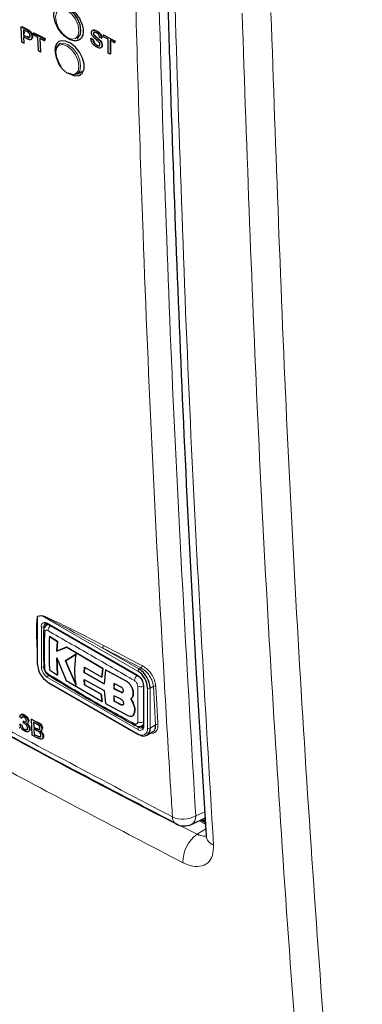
# Paper-space layout 'Blatt2' of a CAD drawing. Header units: millimetres. Extents: x 5 to 418, y 2 to 292.
# Tile 7 of 77: x 145.66 to 153.51, y 117.89 to 140.43. Entities that reach past the tile are written whole.
import ezdxf

# ---------------------------------------------------------------- set-up
doc = ezdxf.new("R2010")
doc.units = ezdxf.units.MM

psp = doc.layouts.new('Blatt2')

# ---------------------------------------------------------------- linework, layer by layer
at = {"color": 7, "linetype": 'Continuous', "lineweight": 25}
for p, q in [((145.701, 140.267), (145.715, 140.276)), ((145.713, 139.915), (145.701, 140.267)), ((145.701, 140.267), (145.82, 140.204)), ((145.715, 140.276), (145.834, 140.213)), ((145.826, 140.161), (145.748, 140.202)), ((145.748, 140.202), (145.752, 140.076)), ((145.762, 140.195), (145.765, 140.117)), ((145.752, 140.076), (145.766, 140.085)), ((145.752, 140.076), (145.831, 140.035)), ((145.833, 139.993), (145.754, 140.036)), ((145.754, 140.036), (145.758, 139.891)), ((145.868, 140.175), (145.882, 140.185)), ((145.921, 139.975), (145.935, 139.985)), ((145.946, 140.038), (145.959, 140.047)), ((145.976, 140.122), (145.989, 140.131)), ((145.977, 140.081), (145.976, 140.122)), ((145.976, 140.122), (146.229, 139.988)), ((146.081, 140.026), (145.977, 140.081)), ((145.989, 140.131), (146.243, 139.997)), ((146.091, 139.715), (146.081, 140.026)), ((146.23, 139.947), (146.126, 140.002)), ((146.126, 140.002), (146.137, 139.691)), ((146.229, 139.988), (146.243, 139.997)), ((146.229, 139.988), (146.23, 139.947)), ((146.243, 139.997), (146.243, 139.975)), ((146.976, 140), (146.999, 140.013)), ((147.294, 140.001), (147.301, 140.005)), ((147.294, 140.001), (147.34, 139.977)), ((147.301, 140.005), (147.347, 139.981)), ((147.34, 139.977), (147.347, 139.981)), ((147.352, 140.115), (147.356, 140.117)), ((147.364, 140.077), (147.368, 140.08)), ((147.419, 140.174), (147.421, 140.175)), ((147.539, 140.005), (147.493, 140.029)), ((147.539, 140.005), (147.545, 140.008)), ((147.584, 140.082), (147.588, 140.084)), ((147.584, 140.04), (147.584, 140.082)), ((147.584, 140.082), (147.837, 139.947)), ((147.688, 139.985), (147.584, 140.04)), ((147.688, 139.667), (147.688, 139.985)), ((145.758, 139.891), (145.713, 139.915)), ((145.758, 139.891), (145.771, 139.9)), ((146.23, 139.947), (146.244, 139.956)), ((146.59, 139.885), (146.576, 139.877)), ((147.428, 139.843), (147.434, 139.847)), ((147.491, 139.961), (147.498, 139.965)), ((147.547, 139.844), (147.554, 139.848)), ((147.837, 139.905), (147.734, 139.961)), ((147.734, 139.961), (147.734, 139.643)), ((147.741, 139.957), (147.741, 139.647)), ((147.837, 139.947), (147.844, 139.951)), ((147.837, 139.947), (147.837, 139.905)), ((147.837, 139.905), (147.844, 139.91)), ((147.842, 139.953), (147.844, 139.951)), ((147.844, 139.951), (147.844, 139.91)), ((146.137, 139.691), (146.091, 139.715)), ((146.137, 139.691), (146.149, 139.699)), ((147.734, 139.643), (147.688, 139.667)), ((147.734, 139.643), (147.741, 139.647)), ((146.976, 139.184), (147.101, 139.256)), ((146.313, 126.592), (146.283, 126.575)), ((146.308, 126.597), (148.373, 125.405)), ((146.062, 126.297), (146.062, 125.684)), ((146.344, 126.31), (146.346, 126.311)), ((146.528, 126.195), (146.344, 126.31)), ((146.346, 126.311), (146.529, 126.196)), ((146.514, 125.973), (146.528, 126.195)), ((146.738, 126.065), (146.514, 125.973)), ((146.529, 126.196), (146.516, 125.974)), ((146.516, 125.974), (146.739, 126.066)), ((146.528, 126.195), (146.529, 126.196)), ((146.738, 126.065), (146.739, 126.066)), ((147.566, 125.579), (146.738, 126.065)), ((146.739, 126.066), (147.568, 125.58)), ((146.51, 125.82), (146.731, 125.304)), ((146.528, 125.43), (146.51, 125.82)), ((146.512, 125.821), (146.529, 125.431)), ((146.514, 125.973), (146.516, 125.974)), ((146.957, 125.904), (146.713, 125.756)), ((146.715, 125.756), (146.958, 125.905)), ((146.344, 125.545), (146.528, 125.43)), ((146.713, 125.756), (146.954, 125.198)), ((146.713, 125.756), (146.715, 125.756)), ((146.956, 125.199), (146.715, 125.756)), ((147.138, 125.485), (147.148, 125.607)), ((147.15, 125.608), (147.14, 125.486)), ((147.148, 125.607), (147.543, 125.384)), ((147.543, 125.384), (147.566, 125.579)), ((147.568, 125.58), (147.544, 125.385)), ((147.566, 125.579), (147.568, 125.58)), ((147.628, 125.545), (147.597, 125.23)), ((147.628, 125.545), (147.629, 125.546)), ((148.103, 125.288), (147.628, 125.545)), ((147.629, 125.546), (148.105, 125.289)), ((146.528, 125.43), (146.529, 125.431)), ((147.138, 125.485), (147.14, 125.486)), ((147.597, 125.23), (147.138, 125.485)), ((147.138, 125.327), (147.597, 125.072)), ((147.148, 125.204), (147.138, 125.327)), ((147.139, 125.328), (147.149, 125.205)), ((147.14, 125.486), (147.599, 125.231)), ((147.543, 125.384), (147.544, 125.385)), ((146.308, 125.258), (148.373, 124.066)), ((146.731, 125.304), (147.55, 124.823)), ((147.148, 125.204), (147.149, 125.205)), ((147.526, 124.991), (147.148, 125.204)), ((147.149, 125.205), (147.528, 124.992)), ((147.828, 125.233), (147.822, 125.117)), ((147.822, 125.117), (147.824, 125.118)), ((147.822, 125.117), (147.985, 125.036)), ((147.824, 125.118), (147.83, 125.234)), ((147.986, 125.037), (147.824, 125.118)), ((147.989, 125.151), (147.828, 125.233)), ((148.495, 125.195), (148.495, 124.28)), ((147.526, 124.991), (147.528, 124.992)), ((147.55, 124.823), (147.526, 124.991)), ((147.528, 124.992), (147.551, 124.824)), ((147.597, 125.072), (147.627, 124.78)), ((147.822, 124.957), (147.828, 124.832)), ((147.984, 124.876), (147.822, 124.957)), ((147.83, 124.833), (147.823, 124.957)), ((148.261, 124.789), (148.207, 124.886)), ((148.208, 124.887), (148.209, 124.887)), ((148.209, 124.887), (148.262, 124.79)), ((148.263, 125.014), (148.265, 125.015)), ((147.55, 124.823), (147.551, 124.824)), ((147.627, 124.78), (148.138, 124.505)), ((147.828, 124.832), (147.83, 124.833)), ((147.828, 124.832), (147.989, 124.75)), ((147.991, 124.751), (147.83, 124.833)), ((148.261, 124.789), (148.262, 124.79)), ((145.708, 124.442), (145.665, 124.47)), ((145.7, 124.525), (145.685, 124.515)), ((145.708, 124.442), (145.721, 124.451)), ((145.758, 124.509), (145.771, 124.519)), ((145.931, 124.416), (145.944, 124.425)), ((145.952, 124.054), (145.931, 124.416)), ((145.931, 124.416), (146.057, 124.348)), ((148.244, 124.496), (148.246, 124.497)), ((148.277, 124.533), (148.278, 124.534)), ((145.652, 124.216), (145.665, 124.225)), ((145.67, 124.3), (145.683, 124.309)), ((145.67, 124.3), (145.713, 124.282)), ((145.713, 124.282), (145.726, 124.291)), ((145.747, 124.331), (145.749, 124.37)), ((145.749, 124.37), (145.762, 124.379)), ((145.756, 124.366), (145.769, 124.375)), ((145.78, 124.183), (145.793, 124.192)), ((145.842, 124.324), (145.857, 124.334)), ((145.859, 124.366), (145.872, 124.375)), ((145.885, 124.196), (145.898, 124.205)), ((146.045, 124.314), (145.981, 124.349)), ((145.981, 124.349), (145.987, 124.238)), ((145.987, 124.238), (146.001, 124.247)), ((145.987, 124.238), (146.057, 124.2)), ((146.064, 124.156), (145.99, 124.196)), ((145.99, 124.196), (145.997, 124.071)), ((146.097, 124.183), (146.11, 124.192)), ((146.174, 124.195), (146.187, 124.204)), ((148.463, 124.269), (148.493, 124.286)), ((145.861, 124.134), (145.876, 124.144)), ((146.078, 123.986), (145.952, 124.054)), ((145.997, 124.071), (146.01, 124.08)), ((145.997, 124.071), (146.077, 124.028)), ((146.105, 124.014), (146.119, 124.023)), ((146.156, 124.15), (146.171, 124.161)), ((146.174, 123.965), (146.189, 123.976)), ((146.196, 124.023), (146.21, 124.033)), ((148.573, 124.05), (148.707, 124.127)), ((149.594, 122.011), (149.91, 122.157)), ((149.916, 122.053), (149.813, 122.112)), ((149.843, 122.126), (149.914, 122.086))]:
    psp.add_line(p, q, dxfattribs=at)
at = {"color": 7, "linetype": 'Continuous', "lineweight": 18}
for p, q in [((145.82, 140.204), (145.834, 140.213)), ((145.831, 140.035), (145.844, 140.044)), ((146.171, 126.788), (146.074, 126.772)), ((146.074, 126.772), (146.074, 125.668)), ((148.365, 125.521), (146.171, 126.788)), ((146.159, 125.619), (146.159, 126.533)), ((146.258, 126.558), (146.215, 126.533)), ((146.215, 126.533), (146.215, 125.619)), ((146.3, 126.615), (148.365, 125.423)), ((147.553, 126.055), (148.393, 125.57)), ((148.393, 125.57), (148.437, 125.595)), ((148.365, 124.182), (146.3, 125.374)), ((146.3, 125.276), (148.365, 124.084)), ((148.103, 125.288), (148.105, 125.289)), ((148.506, 125.178), (148.506, 124.264)), ((148.591, 124.215), (148.591, 125.129)), ((148.725, 125.174), (148.648, 125.129)), ((148.648, 125.129), (148.648, 124.215)), ((148.774, 124.288), (148.725, 125.174)), ((147.985, 125.036), (147.986, 125.037)), ((147.989, 124.75), (147.991, 124.751)), ((146.057, 124.348), (146.071, 124.358)), ((146.057, 124.2), (146.07, 124.21)), ((148.344, 124.259), (148.393, 124.231)), ((148.436, 124.256), (148.393, 124.231)), ((148.648, 124.215), (148.774, 124.288)), ((146.077, 124.028), (146.09, 124.037)), ((149.694, 122.203), (149.901, 122.298)), ((149.918, 122.017), (149.779, 122.097)), ((149.876, 122.141), (149.912, 122.121)), ((149.725, 121.784), (149.925, 121.908))]:
    psp.add_line(p, q, dxfattribs=at)
at = {"color": 7, "linetype": 'Continuous', "lineweight": 18, "flags": 128}
for points in [[(146.751, 140.642), (146.649, 140.678), (146.562, 140.661), (146.504, 140.594), (146.483, 140.487), (146.504, 140.357), (146.562, 140.223), (146.649, 140.106), (146.751, 140.023), (146.854, 139.987), (146.941, 140.004), (146.999, 140.071), (147.019, 140.178), (146.999, 140.308), (146.941, 140.442), (146.854, 140.559), (146.751, 140.642)], [(146.751, 139.206), (146.854, 139.171), (146.941, 139.188), (146.999, 139.255), (147.019, 139.361), (146.999, 139.491), (146.941, 139.625), (146.854, 139.743), (146.751, 139.825), (146.649, 139.861), (146.562, 139.844), (146.504, 139.777), (146.483, 139.671), (146.504, 139.54), (146.562, 139.407), (146.649, 139.289), (146.751, 139.206)], [(146.576, 139.877), (146.668, 139.895), (146.776, 139.857), (146.885, 139.77), (146.976, 139.646), (147.038, 139.504), (147.059, 139.367), (147.038, 139.254), (146.976, 139.184), (146.976, 139.184)]]:
    psp.add_lwpolyline(points, dxfattribs=at)
at = {"color": 7, "linetype": 'Continuous', "lineweight": 25, "flags": 128}
for points in [[(146.776, 140.673), (146.885, 140.586), (146.976, 140.462), (147.038, 140.321), (147.059, 140.184), (147.038, 140.071), (146.976, 140), (146.976, 140)], [(146.612, 139.359), (146.576, 139.415), (146.515, 139.556), (146.493, 139.694), (146.515, 139.806), (146.576, 139.877), (146.576, 139.877)], [(146.854, 139.172), (146.929, 139.147), (147.025, 139.155), (147.097, 139.208), (147.136, 139.298), (147.137, 139.417), (147.102, 139.551), (147.033, 139.684), (146.938, 139.802), (146.829, 139.892), (146.716, 139.942), (146.614, 139.948), (146.561, 139.929), (146.561, 139.929)], [(146.976, 139.184), (146.885, 139.166), (146.776, 139.204)]]:
    psp.add_lwpolyline(points, dxfattribs=at)
at = {"color": 7, "linetype": 'Continuous', "lineweight": 18}
for centre, radius, start, end in [((146.03, 126.753), 0.0473, 22.6547, 26.0853), ((146.128, 126.769), 0.0474, 22.968, 26.4077), ((146.245, 126.547), 0.0873, 50.7967, 189.214), ((146.187, 126.588), 0.0615, 242.6097, 297.3903), ((146.26, 126.448), 0.0483, 185.4723, 243.6173), ((146.296, 126.541), 0.0812, 127.2774, 185.4814), ((146.319, 126.613), 0.0192, 172.7442, 235.9436), ((146.464, 126.434), 0.154, 125.9042, 175.5829), ((147.516, 126.107), 0.0637, 305.3773, 359.8199), ((240.572, 303.864), 200.671, 242.38409, 242.66853), ((240.58, 303.88), 200.63, 242.38409, 242.66853), ((146.466, 125.633), 0.307, 182.6055, 237.3945), ((146.187, 125.674), 0.0615, 242.6097, 297.3903), ((146.461, 125.63), 0.246, 182.6055, 237.3945), ((148.426, 125.518), 0.0615, 122.6055, 177.3945), ((148.4, 125.647), 0.0641, 305.7475, 359.8464), ((146.361, 125.371), 0.0615, 122.6055, 177.3945), ((146.359, 125.457), 0.0488, 176.9633, 235.557), ((148.452, 125.29), 0.16, 128.0591, 175.9083), ((148.199, 125.164), 0.307, 2.6055, 57.3945), ((148.384, 125.421), 0.0191, 172.7016, 236.3692), ((148.435, 125.32), 0.16, 244.053, 291.9305), ((148.515, 125.197), 0.0201, 185.8575, 245.6111), ((148.619, 125.184), 0.0615, 242.6097, 297.3903), ((148.755, 125.123), 0.059, 65.2349, 120.7657), ((148.341, 124.312), 0.0483, 176.4643, 234.483), ((148.431, 124.496), 0.154, 244.3933, 294.1897), ((148.42, 124.25), 0.0873, 230.7967, 9.214), ((148.426, 124.179), 0.0615, 122.6055, 177.3945), ((148.453, 124.192), 0.14, 230.7967, 9.214), ((148.439, 124.292), 0.0761, 232.5875, 297.5638), ((148.515, 124.282), 0.0201, 185.6948, 245.6253), ((148.619, 124.269), 0.0615, 242.6097, 297.3903), ((148.804, 124.237), 0.0589, 65.253, 120.867), ((148.384, 124.082), 0.0192, 172.7442, 235.9436), ((149.405, 122.72), 0.592, 245.6558, 299.1837), ((149.339, 122.169), 0.178, 176.4011, 238.8326), ((149.494, 122.185), 0.201, 299.9621, 4.9775), ((150.203, 121.139), 0.803, 126.5373, 180.3231), ((150.191, 121.783), 0.262, 186.5202, 249.7652)]:
    psp.add_arc(centre, radius, start, end, dxfattribs=at)
at = {"color": 7, "linetype": 'Continuous', "lineweight": 25}
for centre, radius, start, end in [((146.357, 126.562), 0.099, 150.6194, 182.409), ((146.082, 125.686), 0.0201, 185.6948, 245.6253), ((146.565, 125.69), 0.492, 182.6055, 237.3945), ((146.26, 125.628), 0.0486, 183.0563, 243.1913), ((148.095, 125.104), 0.553, 2.6055, 57.3945), ((148.1, 125.107), 0.492, 2.6055, 57.3945), ((146.319, 125.274), 0.0192, 172.7442, 235.9436), ((148.492, 124.19), 0.157, 230.7967, 9.214), ((148.489, 124.339), 0.0989, 237.5906, 269.4202), ((148.381, 124.084), 0.0201, 245.6929, 305.6176), ((149.427, 122.374), 0.4, 242.6929, 294.8105)]:
    psp.add_arc(centre, radius, start, end, dxfattribs=at)
at = {"color": 7, "linetype": 'Continuous', "lineweight": 18}
for points, knots in [([(149.161, 122.18), (149.148, 122.391), (149.082, 123.442), (148.817, 127.869), (148.509, 134.227), (148.348, 139.795), (148.286, 141.933)], [0, 0, 0, 0, 0.032288, 0.161438, 0.678067, 1, 1, 1, 1]), ([(148.82, 141.943), (148.919, 138.627), (149.119, 131.995), (149.502, 125.467), (149.694, 122.203)], [0, 0, 0, 0, 0.4999, 1, 1, 1, 1]), ([(149.199, 141.349), (149.308, 137.959), (149.522, 131.299), (149.91, 124.752), (150.101, 121.537)], [0, 0, 0, 0, 0.508896, 1, 1, 1, 1]), ([(152.849, 107.092), (152.693, 108.758), (152.248, 113.523), (151.649, 121.472), (151.092, 130.961), (150.867, 137.372), (150.755, 140.577)], [0, 0, 0, 0, 0.151906, 0.434604, 0.717302, 1, 1, 1, 1]), ([(151.416, 140.594), (151.528, 137.392), (151.752, 130.986), (152.309, 121.505), (152.907, 113.562), (153.352, 108.8), (153.507, 107.136)], [0, 0, 0, 0, 0.282698, 0.565396, 0.848094, 1, 1, 1, 1]), ([(132.805, 131.623), (132.982, 131.508), (133.869, 130.937), (136.205, 129.464), (139.896, 127.243), (144.447, 124.657), (147.596, 123.003), (149.161, 122.18)], [0, 0, 0, 0, 0.0345662, 0.1728355, 0.4495496, 0.7262636, 1, 1, 1, 1]), ([(133.137, 131.36), (134.448, 130.521), (137.071, 128.843), (141.168, 126.416), (145.37, 124.052), (148.273, 122.54), (149.725, 121.784)], [0, 0, 0, 0, 0.249891, 0.5, 0.749891, 1, 1, 1, 1]), ([(149.4, 121.134), (147.945, 121.892), (145.036, 123.407), (140.886, 125.741), (136.776, 128.173), (134.145, 129.855), (132.771, 130.734)], [0, 0, 0, 0, 0.249891, 0.5, 0.738743, 1, 1, 1, 1]), ([(146.062, 125.993), (146.057, 126.12), (146.049, 126.304), (146.049, 126.519), (146.051, 126.628), (146.055, 126.692), (146.059, 126.73), (146.063, 126.755), (146.066, 126.769), (146.071, 126.774), (146.072, 126.774), (146.073, 126.774)], [0, 0, 0, 0, 0.470485, 0.682967, 0.812238, 0.890335, 0.937214, 0.965179, 0.993268, 0.998399, 1, 1, 1, 1]), ([(146.074, 126.772), (146.074, 126.771), (146.073, 126.771), (146.071, 126.763), (146.069, 126.748), (146.067, 126.728), (146.067, 126.715), (146.066, 126.708)], [0, 0, 0, 0, 0.0139602, 0.0656434, 0.3861491, 0.7150331, 1, 1, 1, 1]), ([(146.073, 126.774), (146.089, 126.777), (146.121, 126.782), (146.153, 126.787), (146.17, 126.79)], [0, 0, 0, 0, 0.4887733, 1, 1, 1, 1]), ([(146.17, 126.79), (146.18, 126.788), (146.221, 126.78), (146.403, 126.694), (146.86, 126.482), (147.289, 126.258), (147.58, 126.107)], [0, 0, 0, 0, 0.021746, 0.094659, 0.385877, 1, 1, 1, 1]), ([(147.553, 126.055), (147.269, 126.211), (146.85, 126.441), (146.4, 126.675), (146.223, 126.767), (146.181, 126.784), (146.171, 126.788)], [0, 0, 0, 0, 0.614896, 0.90624, 0.97887, 1, 1, 1, 1]), ([(146.31, 126.446), (146.302, 126.45), (146.287, 126.457), (146.265, 126.455), (146.249, 126.443), (146.24, 126.425), (146.239, 126.41), (146.238, 126.405)], [0, 0, 0, 0, 0.213396, 0.428592, 0.644319, 0.859268, 1, 1, 1, 1]), ([(146.284, 126.573), (146.287, 126.575), (146.3, 126.586), (146.319, 126.584), (146.333, 126.582)], [0, 0, 0, 0, 0.262069, 1, 1, 1, 1]), ([(148.293, 125.302), (147.958, 125.496), (147.288, 125.886), (146.636, 126.259), (146.31, 126.446)], [0, 0, 0, 0, 0.4998954, 1, 1, 1, 1]), ([(146.238, 126.405), (146.235, 126.298), (146.227, 126.025), (146.234, 125.752), (146.238, 125.585)], [0, 0, 0, 0, 0.3898707, 1, 1, 1, 1]), ([(147.225, 126.068), (147.27, 126.041), (147.361, 125.987), (147.455, 125.934), (147.502, 125.908)], [0, 0, 0, 0, 0.500059, 1, 1, 1, 1]), ([(146.238, 125.585), (146.239, 125.575), (146.241, 125.556), (146.254, 125.524), (146.272, 125.494), (146.292, 125.473), (146.305, 125.464), (146.31, 125.46)], [0, 0, 0, 0, 0.213847, 0.429203, 0.644917, 0.859644, 1, 1, 1, 1]), ([(148.725, 125.174), (148.722, 125.195), (148.716, 125.249), (148.679, 125.346), (148.613, 125.449), (148.529, 125.539), (148.468, 125.577), (148.437, 125.595)], [0, 0, 0, 0, 0.139387, 0.354958, 0.570297, 0.785163, 1, 1, 1, 1]), ([(148.464, 125.647), (148.497, 125.626), (148.565, 125.585), (148.658, 125.484), (148.73, 125.368), (148.77, 125.261), (148.777, 125.2), (148.78, 125.177)], [0, 0, 0, 0, 0.214859, 0.429705, 0.645015, 0.860585, 1, 1, 1, 1]), ([(146.31, 125.46), (146.636, 125.26), (147.288, 124.86), (147.958, 124.497), (148.293, 124.315)], [0, 0, 0, 0, 0.4998954, 1, 1, 1, 1]), ([(148.365, 125.177), (148.364, 125.187), (148.363, 125.206), (148.35, 125.238), (148.332, 125.268), (148.312, 125.289), (148.298, 125.298), (148.293, 125.302)], [0, 0, 0, 0, 0.213845, 0.429199, 0.644913, 0.859643, 1, 1, 1, 1]), ([(148.365, 124.357), (148.365, 124.462), (148.366, 124.731), (148.365, 125.008), (148.365, 125.177)], [0, 0, 0, 0, 0.3898724, 1, 1, 1, 1]), ([(148.78, 125.177), (148.781, 125.156), (148.787, 125.05), (148.803, 124.755), (148.818, 124.481), (148.829, 124.291)], [0, 0, 0, 0, 0.071295, 0.356473, 1, 1, 1, 1]), ([(148.293, 124.315), (148.301, 124.312), (148.317, 124.305), (148.339, 124.307), (148.355, 124.319), (148.364, 124.337), (148.365, 124.351), (148.365, 124.357)], [0, 0, 0, 0, 0.2133947, 0.4285895, 0.6443155, 0.8592654, 1, 1, 1, 1]), ([(148.495, 124.313), (148.491, 124.303), (148.485, 124.283), (148.469, 124.275), (148.461, 124.271)], [0, 0, 0, 0, 0.501484, 1, 1, 1, 1]), ([(148.829, 124.291), (148.828, 124.257), (148.825, 124.189), (148.779, 124.122), (148.72, 124.09), (148.674, 124.096), (148.658, 124.099)], [0, 0, 0, 0, 0.284595, 0.569208, 0.853206, 1, 1, 1, 1]), ([(149.93, 121.748), (149.928, 121.747), (149.897, 121.733), (149.824, 121.745), (149.753, 121.773), (149.725, 121.784)], [0, 0, 0, 0, 0.036696, 0.615412, 1, 1, 1, 1]), ([(149.4, 121.134), (149.455, 121.11), (149.594, 121.048), (149.799, 121.035), (149.978, 121.115), (150.093, 121.285), (150.098, 121.453), (150.101, 121.537)], [0, 0, 0, 0, 0.142244, 0.356533, 0.570915, 0.785503, 1, 1, 1, 1])]:
    psp.add_open_spline(points, degree=3, knots=knots, dxfattribs=at)
at = {"color": 7, "linetype": 'Continuous', "lineweight": 25}
for points, knots in [([(149.035, 141.568), (149.055, 140.854), (149.12, 138.594), (149.251, 134.855), (149.448, 130.288), (149.672, 125.935), (149.851, 123.076), (149.934, 121.753)], [0, 0, 0, 0, 0.107044, 0.338562, 0.562306, 0.797504, 1, 1, 1, 1]), ([(146.538, 140.733), (146.515, 140.714), (146.469, 140.676), (146.442, 140.57), (146.452, 140.443), (146.499, 140.305), (146.578, 140.172), (146.68, 140.059), (146.794, 139.979), (146.907, 139.941), (147.006, 139.95), (147.079, 140.003), (147.119, 140.096), (147.121, 140.217), (147.085, 140.354), (147.015, 140.49), (146.918, 140.61), (146.806, 140.702), (146.692, 140.753), (146.6, 140.76), (146.555, 140.74), (146.538, 140.733)], [0, 0, 0, 0, 0.053566, 0.1071314, 0.1607186, 0.214375, 0.2681131, 0.3219118, 0.3757251, 0.4295001, 0.4831988, 0.5368148, 0.5903782, 0.6439436, 0.697567, 0.7512791, 0.8050701, 0.8588935, 0.9126879, 0.9664063, 1, 1, 1, 1]), ([(145.82, 140.204), (145.829, 140.199), (145.845, 140.191), (145.861, 140.18), (145.868, 140.175)], [0, 0, 0, 0, 0.560101, 1, 1, 1, 1]), ([(145.834, 140.213), (145.843, 140.208), (145.859, 140.2), (145.875, 140.189), (145.882, 140.185)], [0, 0, 0, 0, 0.560101, 1, 1, 1, 1]), ([(147.307, 140.136), (147.308, 140.146), (147.31, 140.167), (147.326, 140.188), (147.361, 140.199), (147.395, 140.184), (147.419, 140.174)], [0, 0, 0, 0, 0.187029, 0.374124, 0.56114, 1, 1, 1, 1]), ([(147.345, 140.194), (147.349, 140.195), (147.371, 140.204), (147.401, 140.19), (147.426, 140.179)], [0, 0, 0, 0, 0.180836, 1, 1, 1, 1]), ([(145.863, 140.139), (145.856, 140.143), (145.844, 140.152), (145.831, 140.159), (145.826, 140.161)], [0, 0, 0, 0, 0.559585, 1, 1, 1, 1]), ([(145.831, 140.035), (145.84, 140.03), (145.86, 140.02), (145.886, 140.019), (145.899, 140.037), (145.9, 140.053), (145.9, 140.061)], [0, 0, 0, 0, 0.281401, 0.559753, 0.779356, 1, 1, 1, 1]), ([(145.946, 140.038), (145.944, 140.022), (145.942, 139.988), (145.902, 139.96), (145.859, 139.981), (145.833, 139.993)], [0, 0, 0, 0, 0.280751, 0.559708, 1, 1, 1, 1]), ([(145.844, 140.044), (145.854, 140.039), (145.873, 140.03), (145.895, 140.026), (145.9, 140.033), (145.9, 140.033)], [0, 0, 0, 0, 0.486336, 0.967404, 1, 1, 1, 1]), ([(145.9, 140.061), (145.899, 140.068), (145.898, 140.083), (145.889, 140.105), (145.878, 140.125), (145.868, 140.134), (145.863, 140.139)], [0, 0, 0, 0, 0.2802608, 0.5600775, 0.7801497, 1, 1, 1, 1]), ([(145.868, 140.175), (145.88, 140.166), (145.904, 140.147), (145.929, 140.108), (145.943, 140.07), (145.945, 140.049), (145.946, 140.038)], [0, 0, 0, 0, 0.280013, 0.55891, 0.779396, 1, 1, 1, 1]), ([(145.882, 140.185), (145.894, 140.175), (145.918, 140.157), (145.943, 140.117), (145.956, 140.079), (145.958, 140.058), (145.959, 140.048)], [0, 0, 0, 0, 0.280013, 0.55891, 0.779396, 1, 1, 1, 1]), ([(145.959, 140.048), (145.959, 140.03), (145.958, 140.002), (145.94, 139.992), (145.933, 139.989)], [0, 0, 0, 0, 0.635254, 1, 1, 1, 1]), ([(147.43, 139.8), (147.411, 139.811), (147.373, 139.833), (147.326, 139.889), (147.299, 139.949), (147.296, 139.984), (147.294, 140.001)], [0, 0, 0, 0, 0.280814, 0.559563, 0.77962, 1, 1, 1, 1]), ([(147.354, 140.033), (147.347, 140.041), (147.333, 140.058), (147.312, 140.094), (147.309, 140.12), (147.307, 140.136)], [0, 0, 0, 0, 0.2814452, 0.5622732, 1, 1, 1, 1]), ([(147.34, 139.977), (147.342, 139.962), (147.345, 139.933), (147.369, 139.89), (147.399, 139.86), (147.418, 139.849), (147.428, 139.843)], [0, 0, 0, 0, 0.280632, 0.5586744, 0.7791973, 1, 1, 1, 1]), ([(147.347, 139.981), (147.348, 139.966), (147.352, 139.937), (147.376, 139.895), (147.405, 139.865), (147.425, 139.853), (147.434, 139.847)], [0, 0, 0, 0, 0.280632, 0.558674, 0.779197, 1, 1, 1, 1]), ([(147.421, 140.132), (147.412, 140.136), (147.394, 140.145), (147.371, 140.147), (147.355, 140.136), (147.353, 140.122), (147.352, 140.115)], [0, 0, 0, 0, 0.28129, 0.56082, 0.78068, 1, 1, 1, 1]), ([(147.352, 140.115), (147.353, 140.108), (147.354, 140.095), (147.361, 140.082), (147.364, 140.077)], [0, 0, 0, 0, 0.559617, 1, 1, 1, 1]), ([(147.467, 139.933), (147.454, 139.944), (147.433, 139.963), (147.403, 139.987), (147.378, 140.008), (147.362, 140.025), (147.354, 140.033)], [0, 0, 0, 0, 0.339939, 0.560025, 0.780082, 1, 1, 1, 1]), ([(147.373, 140.145), (147.369, 140.143), (147.361, 140.139), (147.36, 140.126), (147.359, 140.119)], [0, 0, 0, 0, 0.3937924, 1, 1, 1, 1]), ([(147.364, 140.077), (147.378, 140.062), (147.4, 140.037), (147.434, 140.011), (147.463, 139.987), (147.482, 139.97), (147.491, 139.961)], [0, 0, 0, 0, 0.338408, 0.558974, 0.779535, 1, 1, 1, 1]), ([(147.371, 140.081), (147.384, 140.066), (147.407, 140.042), (147.441, 140.015), (147.47, 139.991), (147.489, 139.974), (147.498, 139.965)], [0, 0, 0, 0, 0.338408, 0.558974, 0.779535, 1, 1, 1, 1]), ([(147.419, 140.174), (147.435, 140.165), (147.467, 140.145), (147.508, 140.101), (147.534, 140.049), (147.537, 140.019), (147.539, 140.005)], [0, 0, 0, 0, 0.280797, 0.560151, 0.779877, 1, 1, 1, 1]), ([(147.493, 140.029), (147.492, 140.04), (147.488, 140.064), (147.462, 140.107), (147.436, 140.122), (147.421, 140.132)], [0, 0, 0, 0, 0.281097, 0.560287, 1, 1, 1, 1]), ([(147.426, 140.179), (147.442, 140.169), (147.474, 140.15), (147.515, 140.105), (147.54, 140.053), (147.544, 140.024), (147.546, 140.009)], [0, 0, 0, 0, 0.280797, 0.560151, 0.779877, 1, 1, 1, 1]), ([(146.561, 139.929), (146.538, 139.91), (146.492, 139.872), (146.466, 139.767), (146.477, 139.64), (146.511, 139.527), (146.55, 139.465), (146.562, 139.446)], [0, 0, 0, 0, 0.225184, 0.450366, 0.675654, 0.901251, 1, 1, 1, 1]), ([(147.428, 139.843), (147.437, 139.838), (147.457, 139.829), (147.482, 139.829), (147.498, 139.842), (147.5, 139.858), (147.502, 139.866)], [0, 0, 0, 0, 0.2809172, 0.5608127, 0.7805018, 1, 1, 1, 1]), ([(147.547, 139.844), (147.545, 139.828), (147.539, 139.796), (147.496, 139.773), (147.455, 139.79), (147.43, 139.8)], [0, 0, 0, 0, 0.279942, 0.56008, 1, 1, 1, 1]), ([(147.434, 139.847), (147.444, 139.843), (147.463, 139.834), (147.485, 139.832), (147.492, 139.838), (147.493, 139.84)], [0, 0, 0, 0, 0.450205, 0.898772, 1, 1, 1, 1]), ([(147.502, 139.866), (147.501, 139.872), (147.5, 139.885), (147.488, 139.911), (147.475, 139.924), (147.467, 139.933)], [0, 0, 0, 0, 0.280089, 0.55997, 1, 1, 1, 1]), ([(147.491, 139.961), (147.5, 139.952), (147.517, 139.933), (147.535, 139.901), (147.546, 139.87), (147.547, 139.853), (147.547, 139.844)], [0, 0, 0, 0, 0.280371, 0.559909, 0.779859, 1, 1, 1, 1]), ([(147.498, 139.965), (147.506, 139.956), (147.524, 139.937), (147.542, 139.905), (147.552, 139.874), (147.553, 139.857), (147.554, 139.848)], [0, 0, 0, 0, 0.2803713, 0.5599089, 0.7798589, 1, 1, 1, 1]), ([(147.554, 139.848), (147.553, 139.83), (147.551, 139.809), (147.538, 139.803), (147.536, 139.802)], [0, 0, 0, 0, 0.856646, 1, 1, 1, 1]), ([(132.888, 131.463), (132.926, 131.438), (133.737, 130.906), (135.364, 129.885), (137.773, 128.405), (140.229, 126.952), (142.724, 125.524), (145.263, 124.122), (147.437, 122.954), (148.781, 122.263), (149.249, 122.023)], [0, 0, 0, 0, 0.007316, 0.159791, 0.31208, 0.464128, 0.615833, 0.767297, 0.919011, 1, 1, 1, 1]), ([(146.066, 126.708), (146.066, 126.702), (146.065, 126.676), (146.063, 126.614), (146.062, 126.501), (146.062, 126.392), (146.063, 126.317), (146.063, 126.301)], [0, 0, 0, 0, 0.045133, 0.20009, 0.457234, 0.880512, 1, 1, 1, 1]), ([(146.212, 126.444), (146.211, 126.377), (146.206, 126.101), (146.211, 125.83), (146.214, 125.626)], [0, 0, 0, 0, 0.243254, 1, 1, 1, 1]), ([(146.284, 126.573), (146.273, 126.566), (146.247, 126.551), (146.223, 126.509), (146.211, 126.472), (146.213, 126.449), (146.214, 126.443)], [0, 0, 0, 0, 0.250573, 0.570587, 0.893513, 1, 1, 1, 1]), ([(146.249, 126.605), (146.251, 126.607), (146.259, 126.612), (146.28, 126.611), (146.3, 126.601), (146.308, 126.597)], [0, 0, 0, 0, 0.290447, 0.725469, 1, 1, 1, 1]), ([(146.344, 126.31), (146.341, 126.207), (146.332, 125.947), (146.339, 125.697), (146.344, 125.545)], [0, 0, 0, 0, 0.3944639, 1, 1, 1, 1]), ([(146.954, 125.198), (146.942, 125.291), (146.912, 125.508), (146.94, 125.76), (146.957, 125.904)], [0, 0, 0, 0, 0.427268, 1, 1, 1, 1]), ([(146.214, 125.623), (146.214, 125.613), (146.213, 125.581), (146.234, 125.523), (146.274, 125.459), (146.313, 125.432), (146.331, 125.419)], [0, 0, 0, 0, 0.127304, 0.412419, 0.716981, 1, 1, 1, 1]), ([(146.332, 125.418), (146.509, 125.312), (147.129, 124.94), (147.793, 124.559), (148.285, 124.289), (148.314, 124.273)], [0, 0, 0, 0, 0.27245, 0.957149, 1, 1, 1, 1]), ([(148.373, 125.405), (148.384, 125.398), (148.408, 125.382), (148.444, 125.34), (148.474, 125.287), (148.492, 125.235), (148.494, 125.207), (148.495, 125.195)], [0, 0, 0, 0, 0.178594, 0.391157, 0.611318, 0.832978, 1, 1, 1, 1]), ([(147.985, 125.036), (147.991, 125.034), (148.002, 125.03), (148.018, 125.032), (148.031, 125.04), (148.038, 125.055), (148.04, 125.074), (148.035, 125.096), (148.026, 125.117), (148.012, 125.135), (147.999, 125.146), (147.991, 125.15), (147.989, 125.151)], [0, 0, 0, 0, 0.107912, 0.215821, 0.323761, 0.431549, 0.539075, 0.646323, 0.753352, 0.860272, 0.967233, 1, 1, 1, 1]), ([(148.263, 125.014), (148.262, 125.036), (148.259, 125.079), (148.232, 125.15), (148.191, 125.215), (148.146, 125.262), (148.115, 125.281), (148.103, 125.288)], [0, 0, 0, 0, 0.214509, 0.429017, 0.643582, 0.858182, 1, 1, 1, 1]), ([(148.105, 125.289), (148.123, 125.277), (148.16, 125.253), (148.208, 125.194), (148.244, 125.127), (148.263, 125.064), (148.264, 125.029), (148.265, 125.015)], [0, 0, 0, 0, 0.214476, 0.428949, 0.643502, 0.858103, 1, 1, 1, 1]), ([(147.989, 124.75), (147.996, 124.748), (148.009, 124.742), (148.026, 124.744), (148.039, 124.753), (148.046, 124.769), (148.046, 124.79), (148.04, 124.813), (148.028, 124.837), (148.011, 124.858), (147.995, 124.87), (147.986, 124.875), (147.984, 124.876)], [0, 0, 0, 0, 0.107231, 0.21447, 0.32152, 0.428468, 0.535456, 0.6426, 0.749981, 0.857628, 0.96549, 1, 1, 1, 1]), ([(148.024, 125.036), (148.024, 125.036), (148.02, 125.032), (148.009, 125.031), (147.996, 125.033), (147.988, 125.036), (147.986, 125.037)], [0, 0, 0, 0, 0.001592, 0.4315, 0.862221, 1, 1, 1, 1]), ([(148.207, 124.886), (148.22, 124.897), (148.247, 124.918), (148.263, 124.967), (148.263, 125.001), (148.263, 125.014)], [0, 0, 0, 0, 0.392094, 0.78422, 1, 1, 1, 1]), ([(148.265, 125.015), (148.264, 124.993), (148.262, 124.949), (148.238, 124.907), (148.216, 124.892), (148.209, 124.887)], [0, 0, 0, 0, 0.391292, 0.782567, 1, 1, 1, 1]), ([(148.032, 124.749), (148.031, 124.748), (148.028, 124.745), (148.016, 124.744), (148.001, 124.746), (147.993, 124.75), (147.991, 124.751)], [0, 0, 0, 0, 0.012533, 0.440497, 0.868653, 1, 1, 1, 1]), ([(148.277, 124.533), (148.286, 124.556), (148.303, 124.603), (148.297, 124.695), (148.273, 124.759), (148.261, 124.789)], [0, 0, 0, 0, 0.340601, 0.681212, 1, 1, 1, 1]), ([(148.262, 124.79), (148.275, 124.757), (148.299, 124.692), (148.304, 124.6), (148.287, 124.556), (148.278, 124.534)], [0, 0, 0, 0, 0.340679, 0.681374, 1, 1, 1, 1]), ([(145.665, 124.47), (145.667, 124.482), (145.672, 124.506), (145.696, 124.524), (145.726, 124.524), (145.747, 124.514), (145.758, 124.509)], [0, 0, 0, 0, 0.280253, 0.559523, 0.779592, 1, 1, 1, 1]), ([(145.702, 124.523), (145.705, 124.526), (145.715, 124.535), (145.74, 124.533), (145.761, 124.524), (145.771, 124.519)], [0, 0, 0, 0, 0.221141, 0.610272, 1, 1, 1, 1]), ([(145.761, 124.467), (145.754, 124.47), (145.738, 124.477), (145.72, 124.473), (145.711, 124.459), (145.709, 124.448), (145.708, 124.442)], [0, 0, 0, 0, 0.280001, 0.559131, 0.77932, 1, 1, 1, 1]), ([(145.758, 124.509), (145.771, 124.501), (145.798, 124.484), (145.832, 124.444), (145.853, 124.402), (145.857, 124.378), (145.859, 124.366)], [0, 0, 0, 0, 0.2801842, 0.5598553, 0.7799999, 1, 1, 1, 1]), ([(145.816, 124.388), (145.814, 124.396), (145.812, 124.413), (145.797, 124.438), (145.779, 124.456), (145.767, 124.463), (145.761, 124.467)], [0, 0, 0, 0, 0.27946, 0.558952, 0.779255, 1, 1, 1, 1]), ([(145.771, 124.519), (145.785, 124.51), (145.812, 124.493), (145.845, 124.453), (145.867, 124.411), (145.87, 124.387), (145.872, 124.375)], [0, 0, 0, 0, 0.280184, 0.559855, 0.78, 1, 1, 1, 1]), ([(148.138, 124.505), (148.155, 124.497), (148.189, 124.483), (148.234, 124.487), (148.263, 124.507), (148.273, 124.527), (148.277, 124.533)], [0, 0, 0, 0, 0.284973, 0.569944, 0.854959, 1, 1, 1, 1]), ([(148.278, 124.534), (148.271, 124.52), (148.263, 124.504), (148.247, 124.499), (148.245, 124.498)], [0, 0, 0, 0, 0.84971, 1, 1, 1, 1]), ([(145.781, 124.142), (145.766, 124.151), (145.736, 124.17), (145.701, 124.215), (145.678, 124.26), (145.673, 124.287), (145.67, 124.3)], [0, 0, 0, 0, 0.279911, 0.559249, 0.779476, 1, 1, 1, 1]), ([(145.713, 124.282), (145.716, 124.271), (145.721, 124.25), (145.737, 124.219), (145.759, 124.196), (145.773, 124.187), (145.78, 124.183)], [0, 0, 0, 0, 0.280881, 0.560073, 0.779653, 1, 1, 1, 1]), ([(145.775, 124.32), (145.77, 124.323), (145.76, 124.327), (145.751, 124.33), (145.747, 124.331)], [0, 0, 0, 0, 0.559772, 1, 1, 1, 1]), ([(145.749, 124.37), (145.751, 124.369), (145.753, 124.368), (145.755, 124.367), (145.756, 124.366)], [0, 0, 0, 0, 0.560003, 1, 1, 1, 1]), ([(145.756, 124.366), (145.764, 124.362), (145.781, 124.355), (145.803, 124.354), (145.815, 124.367), (145.816, 124.381), (145.816, 124.388)], [0, 0, 0, 0, 0.28068, 0.560951, 0.780057, 1, 1, 1, 1]), ([(145.842, 124.219), (145.841, 124.23), (145.837, 124.251), (145.819, 124.283), (145.797, 124.307), (145.782, 124.316), (145.775, 124.32)], [0, 0, 0, 0, 0.2797467, 0.5591709, 0.7794436, 1, 1, 1, 1]), ([(145.78, 124.183), (145.79, 124.178), (145.81, 124.17), (145.831, 124.177), (145.842, 124.195), (145.842, 124.211), (145.842, 124.219)], [0, 0, 0, 0, 0.279883, 0.558993, 0.779319, 1, 1, 1, 1]), ([(145.885, 124.196), (145.884, 124.179), (145.882, 124.147), (145.854, 124.126), (145.818, 124.124), (145.793, 124.136), (145.781, 124.142)], [0, 0, 0, 0, 0.279401, 0.559064, 0.779378, 1, 1, 1, 1]), ([(145.793, 124.192), (145.804, 124.188), (145.822, 124.179), (145.835, 124.186), (145.841, 124.189)], [0, 0, 0, 0, 0.542426, 1, 1, 1, 1]), ([(145.859, 124.366), (145.858, 124.358), (145.858, 124.341), (145.845, 124.321), (145.828, 124.32), (145.817, 124.319)], [0, 0, 0, 0, 0.280496, 0.561003, 1, 1, 1, 1]), ([(145.817, 124.319), (145.827, 124.31), (145.848, 124.292), (145.87, 124.256), (145.882, 124.223), (145.884, 124.205), (145.885, 124.196)], [0, 0, 0, 0, 0.279807, 0.559185, 0.779408, 1, 1, 1, 1]), ([(145.844, 124.315), (145.85, 124.31), (145.865, 124.296), (145.884, 124.266), (145.896, 124.233), (145.898, 124.214), (145.899, 124.205)], [0, 0, 0, 0, 0.176256, 0.495804, 0.747691, 1, 1, 1, 1]), ([(145.899, 124.205), (145.898, 124.188), (145.898, 124.161), (145.881, 124.151), (145.875, 124.147)], [0, 0, 0, 0, 0.627082, 1, 1, 1, 1]), ([(146.127, 124.216), (146.125, 124.226), (146.123, 124.242), (146.111, 124.264), (146.088, 124.293), (146.064, 124.305), (146.045, 124.314)], [0, 0, 0, 0, 0.249512, 0.375019, 0.500244, 1, 1, 1, 1]), ([(146.057, 124.348), (146.072, 124.34), (146.102, 124.323), (146.142, 124.282), (146.167, 124.235), (146.172, 124.208), (146.174, 124.195)], [0, 0, 0, 0, 0.281116, 0.560026, 0.780112, 1, 1, 1, 1]), ([(146.057, 124.2), (146.064, 124.196), (146.078, 124.189), (146.091, 124.185), (146.097, 124.183)], [0, 0, 0, 0, 0.560393, 1, 1, 1, 1]), ([(146.071, 124.358), (146.086, 124.349), (146.116, 124.332), (146.156, 124.291), (146.181, 124.244), (146.185, 124.218), (146.188, 124.204)], [0, 0, 0, 0, 0.281116, 0.560026, 0.780112, 1, 1, 1, 1]), ([(146.097, 124.183), (146.102, 124.182), (146.113, 124.181), (146.126, 124.191), (146.126, 124.206), (146.127, 124.216)], [0, 0, 0, 0, 0.280869, 0.561063, 1, 1, 1, 1]), ([(146.111, 124.192), (146.116, 124.191), (146.124, 124.19), (146.129, 124.194), (146.13, 124.196)], [0, 0, 0, 0, 0.6925284, 1, 1, 1, 1]), ([(146.174, 124.195), (146.174, 124.186), (146.173, 124.168), (146.158, 124.147), (146.139, 124.145), (146.128, 124.144)], [0, 0, 0, 0, 0.280336, 0.5608, 1, 1, 1, 1]), ([(148.314, 124.275), (148.324, 124.269), (148.35, 124.253), (148.397, 124.249), (148.44, 124.254), (148.458, 124.268), (148.462, 124.271)], [0, 0, 0, 0, 0.210984, 0.572295, 0.906715, 1, 1, 1, 1]), ([(148.495, 124.28), (148.494, 124.269), (148.492, 124.245), (148.482, 124.229), (148.475, 124.226), (148.473, 124.225)], [0, 0, 0, 0, 0.3700517, 0.797059, 1, 1, 1, 1]), ([(148.705, 124.131), (148.712, 124.134), (148.742, 124.145), (148.77, 124.198), (148.773, 124.258), (148.774, 124.288)], [0, 0, 0, 0, 0.141527, 0.570733, 1, 1, 1, 1]), ([(146.149, 124.05), (146.147, 124.061), (146.145, 124.077), (146.133, 124.1), (146.109, 124.132), (146.084, 124.145), (146.064, 124.156)], [0, 0, 0, 0, 0.249802, 0.375546, 0.501154, 1, 1, 1, 1]), ([(146.077, 124.028), (146.082, 124.025), (146.092, 124.02), (146.101, 124.016), (146.105, 124.014)], [0, 0, 0, 0, 0.5600993, 1, 1, 1, 1]), ([(146.196, 124.023), (146.196, 124.012), (146.195, 123.989), (146.181, 123.966), (146.143, 123.954), (146.105, 123.973), (146.078, 123.986)], [0, 0, 0, 0, 0.187143, 0.374319, 0.560786, 1, 1, 1, 1]), ([(146.105, 124.014), (146.113, 124.012), (146.127, 124.008), (146.142, 124.016), (146.149, 124.031), (146.149, 124.043), (146.149, 124.05)], [0, 0, 0, 0, 0.28029, 0.559018, 0.779402, 1, 1, 1, 1]), ([(146.119, 124.023), (146.126, 124.021), (146.139, 124.017), (146.146, 124.023), (146.149, 124.025)], [0, 0, 0, 0, 0.618149, 1, 1, 1, 1]), ([(146.128, 124.144), (146.138, 124.135), (146.158, 124.117), (146.18, 124.083), (146.193, 124.051), (146.195, 124.032), (146.196, 124.023)], [0, 0, 0, 0, 0.280211, 0.55967, 0.779709, 1, 1, 1, 1]), ([(146.156, 124.139), (146.161, 124.134), (146.176, 124.121), (146.193, 124.092), (146.207, 124.06), (146.209, 124.042), (146.21, 124.033)], [0, 0, 0, 0, 0.16189, 0.487287, 0.743497, 1, 1, 1, 1]), ([(146.21, 124.033), (146.209, 124.022), (146.208, 124), (146.2, 123.98), (146.19, 123.977), (146.189, 123.977)], [0, 0, 0, 0, 0.467062, 0.934208, 1, 1, 1, 1]), ([(149.93, 121.754), (149.93, 121.733), (149.93, 121.7), (149.93, 121.704), (149.93, 121.706)], [0, 0, 0, 0, 0.628946, 1, 1, 1, 1])]:
    psp.add_open_spline(points, degree=3, knots=knots, dxfattribs=at)

doc.saveas('drawing.dxf')
